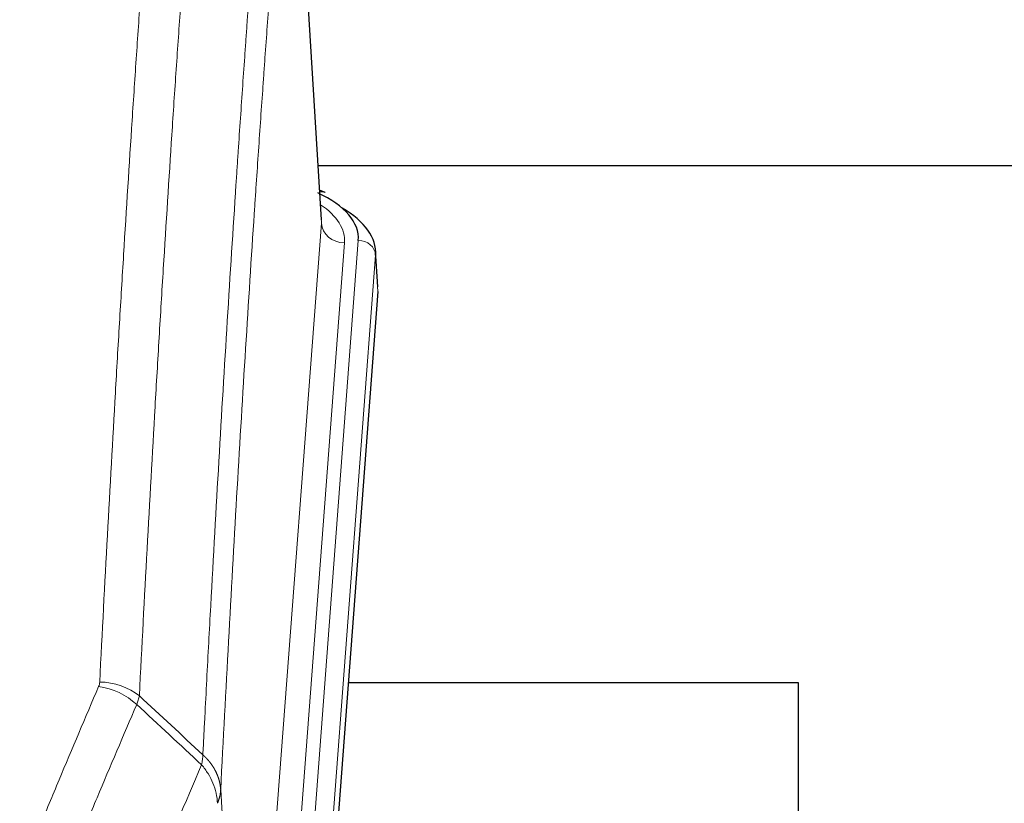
# Model space of a CAD drawing. Header units: inches. Extents: x 0 to 29700, y -16 to 21000.
# Tile 231 of 256: x 26013 to 26183, y 18068 to 18203. Entities that reach past the tile are written whole.
import ezdxf

# ---------------------------------------------------------------- set-up
doc = ezdxf.new("R2010")
doc.units = ezdxf.units.IN
doc.layers.add('1', color=7, linetype='Continuous', true_color=0xffffff)

msp = doc.modelspace()

# ---------------------------------------------------------------- linework, layer by layer
at = {"layer": '1', "color": 2, "linetype": 'Continuous', "lineweight": 25}
for p, q in [((26064.867, 18168.753), (26059.616, 18255.39)), ((26064.276, 18178.148), (26230.464, 18178.148)), ((26065.499, 18173.46), (26064.555, 18173.896)), ((26074.627, 18157.12), (26074.246, 18163.402)), ((26074.621, 18156.337), (26061.503, 17982.883)), ((26147.439, 18088.573), (26069.496, 18088.573)), ((26147.439, 17899.771), (26147.439, 18088.573))]:
    msp.add_line(p, q, dxfattribs=at)
at = {"layer": '1', "color": 110, "linetype": 'Continuous', "lineweight": 13}
for p, q in [((26064.862, 18168.178), (26059.615, 18254.767)), ((26051.796, 17995.405), (26064.862, 18168.178)), ((26058.135, 17991.826), (26071.246, 18165.186)), ((26068.854, 18164.751), (26055.788, 17991.978)), ((26074.24, 18162.616), (26061.129, 17989.256)), ((26074.621, 18156.337), (26074.24, 18162.616)), ((26047.419, 18070.081), (26051.796, 17995.405))]:
    msp.add_line(p, q, dxfattribs=at)
at = {"layer": '1', "color": 2, "linetype": 'Continuous', "lineweight": 25}
for centre, major_axis, ratio, start_param, end_param in [((26047.227, 18165.56), (24.034, 0.016), 0.461198, 6.2480186, 7.0671317), ((26064.241, 18170.736), (1.258, 2.724), 0.6272114, 6.2831797, 6.7581181), ((26047.227, 18162.899), (27.03, 0.194), 0.4633579, 6.2451225, 6.9481136)]:
    msp.add_ellipse(centre, major_axis=major_axis, ratio=ratio, start_param=start_param, end_param=end_param, dxfattribs=at)
at = {"layer": '1', "color": 110, "linetype": 'Continuous', "lineweight": 13}
for centre, major_axis, ratio, start_param, end_param in [((26044.835, 18165.125), (24.034, 0.016), 0.461198, 6.2480186, 6.8801307), ((26068.854, 18168.299), (3.989, -0.302), 0.8864705, 3.2608937, 4.7793301), ((26071.246, 18162.525), (2.991, -0.226), 0.8864705, 0.119301, 1.6377375), ((26026.466, 18080.452), (-9.987, 0.512), 0.8285973, 3.9974013, 4.7548106), ((26026.278, 18079.66), (-9.188, 3.948), 0.8056434, 4.2999866, 5.045624)]:
    msp.add_ellipse(centre, major_axis=major_axis, ratio=ratio, start_param=start_param, end_param=end_param, dxfattribs=at)
for points, knots in [([(26026.466, 18088.741), (26026.903, 18097.32), (26027.794, 18114.239), (26028.714, 18130.681), (26029.416, 18142.834), (26029.652, 18146.855), (26030.128, 18154.838), (26030.368, 18158.799), (26031.093, 18170.594), (26031.585, 18178.336), (26032.208, 18187.86), (26032.333, 18189.758), (26032.585, 18193.536), (26032.963, 18199.181), (26033.345, 18204.755), (26034.116, 18215.809), (26035.158, 18230.298), (26036.766, 18251.283), (26037.867, 18264.773), (26038.424, 18271.393)], [0, 0, 0, 0, 0.125, 0.25, 0.25, 0.3125, 0.3125, 0.375, 0.375, 0.5, 0.5, 0.53125, 0.53125, 0.5625, 0.625, 0.625, 0.75, 0.875, 1, 1, 1, 1]), ([(26045.307, 18268.804), (26044.749, 18262.191), (26043.647, 18248.716), (26042.037, 18227.756), (26040.994, 18213.284), (26040.222, 18202.242), (26039.839, 18196.674), (26039.46, 18191.037), (26039.209, 18187.262), (26039.083, 18185.368), (26038.459, 18175.854), (26037.967, 18168.122), (26037.241, 18156.34), (26037.001, 18152.383), (26036.524, 18144.41), (26036.288, 18140.394), (26035.585, 18128.255), (26034.663, 18111.832), (26033.772, 18094.934), (26033.333, 18086.365)], [0, 0, 0, 0, 0.125, 0.25, 0.375, 0.375, 0.4375, 0.46875, 0.46875, 0.5, 0.5, 0.625, 0.625, 0.6875, 0.6875, 0.75, 0.75, 0.875, 1, 1, 1, 1]), ([(26044.33, 18076.143), (26044.386, 18077.233), (26044.442, 18078.321), (26044.554, 18080.494), (26044.722, 18083.747), (26045.118, 18091.298), (26045.461, 18097.699), (26046.155, 18110.409), (26047.095, 18127.106), (26048.553, 18151.408), (26049.558, 18167.112), (26050.132, 18175.806), (26050.195, 18176.77), (26050.323, 18178.694), (26050.516, 18181.574), (26050.967, 18188.253), (26051.359, 18193.905), (26051.687, 18198.576), (26051.753, 18199.508), (26051.885, 18201.368), (26052.083, 18204.152), (26052.549, 18210.606), (26052.951, 18216.064), (26053.763, 18226.883), (26054.86, 18241.048), (26055.988, 18254.692), (26056.559, 18261.383)], [0, 0, 0, 0, 0.015625, 0.015625, 0.03125, 0.0625, 0.125, 0.125, 0.25, 0.375, 0.5, 0.5, 0.515625, 0.515625, 0.53125, 0.5625, 0.625, 0.625, 0.640625, 0.640625, 0.65625, 0.6875, 0.75, 0.75, 0.875, 1, 1, 1, 1]), ([(26059.615, 18254.767), (26059.045, 18248.094), (26057.92, 18234.489), (26056.826, 18220.364), (26056.017, 18209.576), (26055.615, 18204.133), (26055.151, 18197.698), (26054.954, 18194.922), (26054.822, 18193.067), (26054.756, 18192.138), (26054.429, 18187.481), (26054.038, 18181.845), (26053.588, 18175.187), (26053.396, 18172.315), (26053.268, 18170.397), (26053.205, 18169.435), (26052.632, 18160.767), (26051.631, 18145.11), (26050.176, 18120.884), (26048.77, 18095.916), (26047.864, 18078.775), (26047.419, 18070.081)], [0, 0, 0, 0, 0.125, 0.25, 0.25, 0.3125, 0.34375, 0.359375, 0.359375, 0.375, 0.375, 0.4375, 0.46875, 0.484375, 0.484375, 0.5, 0.5, 0.625, 0.75, 0.875, 1, 1, 1, 1]), ([(26026.466, 18088.741), (26026.459, 18088.607), (26026.44, 18088.474), (26026.378, 18088.209), (26026.334, 18088.077), (26026.278, 18087.946)], [0, 0, 0, 0, 0.5, 0.5, 1, 1, 1, 1]), ([(26012.617, 18055.354), (26013.751, 18058.116), (26014.886, 18060.866), (26017.159, 18066.343), (26018.296, 18069.071), (26021.711, 18077.219), (26023.993, 18082.606), (26026.278, 18087.946)], [0, 0, 0, 0, 0.25, 0.25, 0.5, 0.5, 1, 1, 1, 1]), ([(26032.875, 18084.86), (26030.586, 18079.523), (26028.302, 18074.142), (26024.883, 18066.001), (26023.744, 18063.276), (26021.469, 18057.803), (26020.332, 18055.055), (26019.197, 18052.297)], [0, 0, 0, 0, 0.5, 0.5, 0.75, 0.75, 1, 1, 1, 1]), ([(26044.33, 18076.143), (26044.309, 18075.879), (26044.294, 18075.592), (26044.236, 18075.002), (26044.193, 18074.7), (26044.118, 18074.406)], [0, 0, 0, 0, 0.5, 0.5, 1, 1, 1, 1]), ([(26044.33, 18076.143), (26044.343, 18076.131), (26044.368, 18076.109), (26044.406, 18076.074), (26044.444, 18076.039), (26044.482, 18076.004), (26044.521, 18075.968), (26044.559, 18075.932), (26044.598, 18075.895), (26044.636, 18075.858), (26044.675, 18075.82), (26044.714, 18075.782), (26044.753, 18075.743), (26044.792, 18075.704), (26044.831, 18075.664), (26044.87, 18075.624), (26044.909, 18075.584), (26044.948, 18075.542), (26044.987, 18075.501), (26045.026, 18075.459), (26045.065, 18075.416), (26045.105, 18075.373), (26045.144, 18075.33), (26045.183, 18075.286), (26045.222, 18075.241), (26045.262, 18075.196), (26045.301, 18075.15), (26045.34, 18075.104), (26045.379, 18075.058), (26045.418, 18075.01), (26045.457, 18074.963), (26045.496, 18074.915), (26045.534, 18074.866), (26045.573, 18074.816), (26045.612, 18074.767), (26045.65, 18074.716), (26045.689, 18074.665), (26045.727, 18074.614), (26045.765, 18074.562), (26045.803, 18074.51), (26045.841, 18074.457), (26045.878, 18074.403), (26045.916, 18074.349), (26045.953, 18074.294), (26045.99, 18074.239), (26046.027, 18074.183), (26046.064, 18074.127), (26046.1, 18074.07), (26046.137, 18074.012), (26046.173, 18073.954), (26046.208, 18073.896), (26046.244, 18073.837), (26046.279, 18073.777), (26046.314, 18073.717), (26046.348, 18073.656), (26046.383, 18073.594), (26046.417, 18073.532), (26046.45, 18073.47), (26046.483, 18073.407), (26046.519, 18073.339), (26046.556, 18073.266), (26046.594, 18073.188), (26046.631, 18073.11), (26046.668, 18073.032), (26046.704, 18072.953), (26046.739, 18072.874), (26046.773, 18072.795), (26046.807, 18072.715), (26046.839, 18072.636), (26046.871, 18072.556), (26046.902, 18072.476), (26046.932, 18072.395), (26046.961, 18072.315), (26046.989, 18072.234), (26047.017, 18072.153), (26047.044, 18072.072), (26047.069, 18071.99), (26047.094, 18071.909), (26047.118, 18071.827), (26047.141, 18071.745), (26047.164, 18071.663), (26047.185, 18071.581), (26047.206, 18071.499), (26047.225, 18071.416), (26047.244, 18071.333), (26047.262, 18071.25), (26047.279, 18071.168), (26047.295, 18071.084), (26047.31, 18071.001), (26047.325, 18070.918), (26047.338, 18070.835), (26047.351, 18070.751), (26047.363, 18070.668), (26047.373, 18070.584), (26047.383, 18070.5), (26047.392, 18070.417), (26047.401, 18070.333), (26047.408, 18070.249), (26047.414, 18070.165), (26047.418, 18070.109), (26047.419, 18070.081)], [0, 0, 0, 0, 0.0069372, 0.0139334, 0.0209887, 0.028103, 0.0352764, 0.0425088, 0.0498003, 0.0571509, 0.0645605, 0.0720292, 0.0795569, 0.0871437, 0.0947896, 0.1024945, 0.1102584, 0.1180815, 0.1259636, 0.1339048, 0.141905, 0.1499643, 0.1580827, 0.1662601, 0.1744966, 0.1827922, 0.1911468, 0.1995605, 0.2080333, 0.2165651, 0.225156, 0.233806, 0.2425151, 0.2512832, 0.2601104, 0.2689967, 0.277942, 0.2869465, 0.29601, 0.3051325, 0.3143142, 0.3235549, 0.3328547, 0.3422136, 0.3516315, 0.3611085, 0.3706446, 0.3802398, 0.3898941, 0.3996074, 0.4093798, 0.4192113, 0.4291019, 0.4390515, 0.4490602, 0.459128, 0.4692549, 0.4794409, 0.4896859, 0.4999901, 0.5124905, 0.524991, 0.5374914, 0.5499918, 0.5624922, 0.5749926, 0.587493, 0.5999934, 0.6124937, 0.6249941, 0.6374944, 0.6499948, 0.6624951, 0.6749954, 0.6874957, 0.699996, 0.7124963, 0.7249966, 0.7374968, 0.7499971, 0.7624973, 0.7749976, 0.7874978, 0.799998, 0.8124982, 0.8249984, 0.8374986, 0.8499988, 0.8624989, 0.8749991, 0.8874992, 0.8999993, 0.9124995, 0.9249996, 0.9374997, 0.9499998, 0.9624998, 0.9749999, 0.9875, 1, 1, 1, 1]), ([(26027.264, 18034.249), (26028.662, 18037.664), (26030.061, 18041.061), (26032.864, 18047.823), (26034.267, 18051.187), (26038.48, 18061.226), (26041.296, 18067.85), (26044.118, 18074.406)], [0, 0, 0, 0, 0.25, 0.25, 0.5, 0.5, 1, 1, 1, 1]), ([(26044.118, 18074.406), (26044.527, 18073.923), (26044.899, 18073.412), (26045.558, 18072.348), (26045.843, 18071.796), (26046.315, 18070.664), (26046.501, 18070.085), (26046.764, 18068.918), (26046.842, 18068.331), (26046.863, 18067.747)], [0, 0, 0, 0, 0.25, 0.25, 0.5, 0.5, 0.75, 0.75, 1, 1, 1, 1]), ([(26047.419, 18070.081), (26047.419, 18070.074), (26047.418, 18070.048), (26047.414, 18069.991), (26047.407, 18069.9), (26047.396, 18069.773), (26047.377, 18069.611), (26047.348, 18069.414), (26047.307, 18069.181), (26047.263, 18068.982), (26047.224, 18068.828), (26047.199, 18068.732), (26047.173, 18068.639), (26047.146, 18068.547), (26047.118, 18068.457), (26047.091, 18068.37), (26047.062, 18068.285), (26047.034, 18068.202), (26047.006, 18068.121), (26046.977, 18068.042), (26046.948, 18067.965), (26046.92, 18067.891), (26046.892, 18067.819), (26046.873, 18067.771), (26046.863, 18067.747)], [0, 0, 0, 0, 0.0092499, 0.0337179, 0.073404, 0.128308, 0.1984299, 0.2837694, 0.3843264, 0.5001005, 0.5424888, 0.5838484, 0.6241794, 0.6634821, 0.7017567, 0.7390032, 0.7752221, 0.8104134, 0.8445775, 0.8777146, 0.909825, 0.9409091, 0.9709673, 1, 1, 1, 1])]:
    msp.add_open_spline(points, degree=3, knots=knots, dxfattribs=at)
for points in [[(26033.333, 18086.365), (26033.293, 18086.121), (26033.175, 18085.627), (26032.987, 18085.118), (26032.875, 18084.86)], [(26044.118, 18074.406), (26040.371, 18077.892), (26036.623, 18081.376), (26032.875, 18084.86)], [(26033.333, 18086.365), (26036.999, 18082.959), (26040.665, 18079.552), (26044.33, 18076.143)]]:
    msp.add_open_spline(points, degree=3, dxfattribs=at)

doc.saveas('drawing.dxf')
